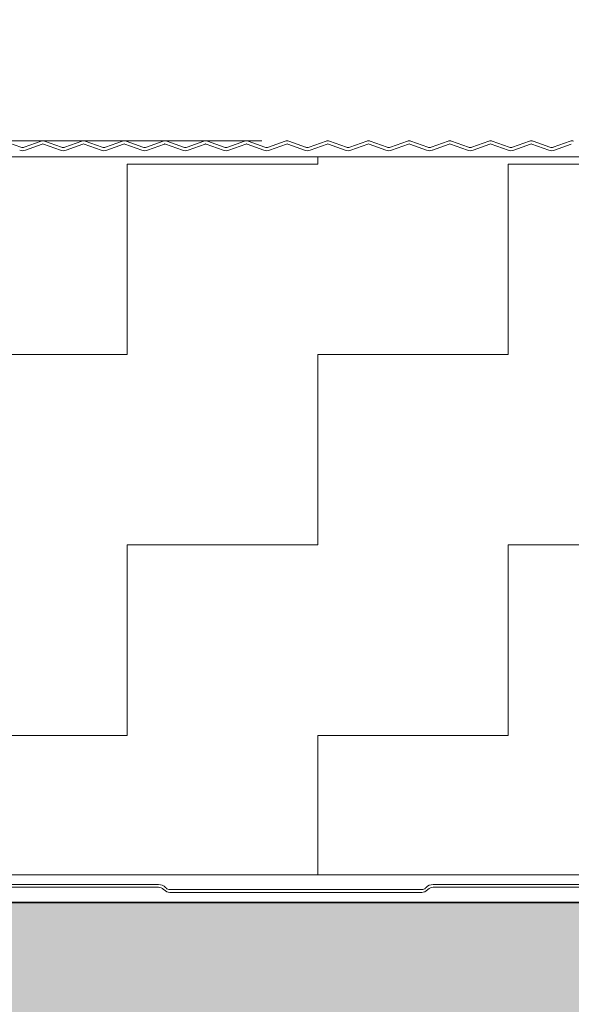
# Model space of a CAD drawing. Header units: metres. Extents: x 1314 to 1415, y -87 to -52.
# Tile 221 of 256: x 1400.941 to 1401.05, y -73.515 to -73.322. Entities that reach past the tile are written whole.
import ezdxf

# ---------------------------------------------------------------- set-up
doc = ezdxf.new("R2010")
doc.units = ezdxf.units.M
doc.header["$PDMODE"] = 65
for name, pattern in [('AUSGEZOGEN', [0]), ('PUNKT2_S9', [0.0015, 0, -0.0015]), ('STRICHPUNKT2_S5', [0.5, 0.35, -0.05, 0.05, -0.05])]:
    doc.linetypes.add(name, pattern=pattern)
doc.layers.add('XR$9$_42143', color=7, linetype='Continuous')
doc.layers.add('XR$9$_42154', color=7, linetype='Continuous')
for name, color, linetype, lineweight in [('XR$9$Achsen', 4, 'AUSGEZOGEN', 13), ('XR$9$Maßlinie 1_50', 7, 'AUSGEZOGEN', 25), ('XR$9$Muster', 4, 'AUSGEZOGEN', 13), ('XR$9$Möblierung', 4, 'AUSGEZOGEN', 13), ('XR$9$Wand Mauerwerk nt', 7, 'AUSGEZOGEN', 25), ('XR$9$Wand Mauerwerk tr_1', 42, 'AUSGEZOGEN', 18)]:
    doc.layers.add(name, color=color, linetype=linetype, lineweight=lineweight)
doc.styles.add('ARIAL', font='arial.ttf')
doc.dimstyles.new('DIMSTYLE_28', dxfattribs={"dimtxt": 0.04, "dimasz": 0.03, "dimexe": 0, "dimexo": 1e-06, "dimgap": 0.02, "dimtad": 2, "dimdec": 1, "dimlfac": 100, "dimrnd": 0.5, "dimzin": 4, "dimdsep": 46, "dimtxsty": 'ARIAL', "dimblk1": 'ALL_ML_KREIS', "dimblk2": 'ALL_ML_KREIS', "dimsah": 1, "dimcen": 0, "dimse1": 1, "dimse2": 1, "dimclrd": 7, "dimclre": 7, "dimclrt": 7, "dimadec": 0, "dimazin": 0, "dimtfac": 1, "dimtdec": 0, "dimtix": 1, "dimtmove": 2, "dimatfit": 3, "dimfxl": 0, "dimtzin": 0, "dimlwd": 0, "dimlwe": 25, "dimarcsym": 0})
doc.dimstyles.new('DIMSTYLE_61', dxfattribs={"dimtxt": 0.04, "dimasz": 0.03, "dimexe": 0, "dimexo": 1e-06, "dimgap": 0.02, "dimtad": 2, "dimdec": 3, "dimrnd": 0.005, "dimzin": 4, "dimdsep": 46, "dimtxsty": 'ARIAL', "dimblk1": 'ALL_ML_KREIS', "dimblk2": 'ALL_ML_KREIS', "dimsah": 1, "dimcen": 0, "dimse1": 1, "dimse2": 1, "dimclrd": 7, "dimclre": 7, "dimclrt": 7, "dimadec": 0, "dimazin": 0, "dimtfac": 1, "dimtdec": 0, "dimtix": 1, "dimtmove": 2, "dimatfit": 3, "dimfxl": 0, "dimtzin": 0, "dimlwd": 0, "dimlwe": 25, "dimarcsym": 0})

# ---------------------------------------------------------------- blocks, each defined once
blk = doc.blocks.new('ALL_ML_KREIS')
at = {"color": 0, "linetype": 'ByBlock', "lineweight": -2}
for p, q in [((0, -0.5), (0, 0.5)), ((-1, 0), (0.5, 0))]:
    blk.add_line(p, q, dxfattribs=at)
blk.add_circle((0, 0), 0.15, dxfattribs=at)
blk = doc.blocks.new('*D621')
at = {"layer": 'DEFPOINTS', "color": 7, "linetype": 'AUSGEZOGEN', "lineweight": 25, "transparency": 33554687}
for p in [(1400.74747, -73.11665), (1401.69646, -73.51113), (1400.74747, -73.51481)]:
    blk.add_point(p, dxfattribs=at)
at = {"layer": 'XR$9$Maßlinie 1_50', "color": 7, "linetype": 'AUSGEZOGEN', "lineweight": -2, "transparency": 33554687}
blk.add_line((1400.74747, -73.11665), (1401.69646, -73.11665), dxfattribs=at)
at = {"layer": 'XR$9$Maßlinie 1_50', "color": 7, "linetype": 'AUSGEZOGEN', "lineweight": 25, "transparency": 33554687, "xscale": 0.03, "yscale": 0.03, "zscale": 0.03, "rotation": 180}
blk.add_blockref('ALL_ML_KREIS', (1400.74747, -73.11665), dxfattribs=at)
at = {"layer": 'XR$9$Maßlinie 1_50', "color": 7, "linetype": 'AUSGEZOGEN', "lineweight": 25, "transparency": 33554687, "xscale": 0.03, "yscale": 0.03, "zscale": 0.03}
blk.add_blockref('ALL_ML_KREIS', (1401.69646, -73.11665), dxfattribs=at)
at = {"layer": 'XR$9$Maßlinie 1_50', "color": 7, "linetype": 'AUSGEZOGEN', "lineweight": 25, "transparency": 33554687, "insert": (1401.22, -73.08597), "char_height": 0.04, "width": 0.16, "attachment_point": 5, "style": 'ARIAL'}
blk.add_mtext('\\A1;{\\A1;{95\\H0.026400;\\S^ ;}}', dxfattribs=at)
blk = doc.blocks.new('*D634')
at = {"layer": 'DEFPOINTS', "color": 7, "linetype": 'AUSGEZOGEN', "lineweight": 25, "transparency": 33554687}
for p in [(1400.75747, -73.2287), (1401.82146, -73.34624), (1400.75747, -73.34852)]:
    blk.add_point(p, dxfattribs=at)
at = {"layer": 'XR$9$Maßlinie 1_50', "color": 7, "linetype": 'AUSGEZOGEN', "lineweight": -2, "transparency": 33554687}
blk.add_line((1400.75747, -73.2287), (1401.82146, -73.2287), dxfattribs=at)
at = {"layer": 'XR$9$Maßlinie 1_50', "color": 7, "linetype": 'AUSGEZOGEN', "lineweight": 25, "transparency": 33554687, "xscale": 0.03, "yscale": 0.03, "zscale": 0.03, "rotation": 180}
blk.add_blockref('ALL_ML_KREIS', (1400.75747, -73.2287), dxfattribs=at)
at = {"layer": 'XR$9$Maßlinie 1_50', "color": 7, "linetype": 'AUSGEZOGEN', "lineweight": 25, "transparency": 33554687, "xscale": 0.03, "yscale": 0.03, "zscale": 0.03}
blk.add_blockref('ALL_ML_KREIS', (1401.82146, -73.2287), dxfattribs=at)
at = {"layer": 'XR$9$Maßlinie 1_50', "color": 7, "linetype": 'AUSGEZOGEN', "lineweight": 25, "transparency": 33554687, "insert": (1401.29643, -73.19801), "char_height": 0.04, "width": 0.2, "attachment_point": 5, "style": 'ARIAL'}
blk.add_mtext('\\A1;{\\A1;{1.06\\H0.026400;\\S5^ ;}}', dxfattribs=at)
blk = doc.blocks.new('*D635')
at = {"layer": 'DEFPOINTS', "color": 7, "linetype": 'AUSGEZOGEN', "lineweight": 25, "transparency": 33554687}
for p in [(1400.59747, -72.99112), (1400.59747, -73.36842), (1401.82146, -73.40324)]:
    blk.add_point(p, dxfattribs=at)
at = {"layer": 'XR$9$Maßlinie 1_50', "color": 7, "linetype": 'AUSGEZOGEN', "lineweight": -2, "transparency": 33554687}
blk.add_line((1400.59747, -72.99112), (1401.82146, -72.99112), dxfattribs=at)
at = {"layer": 'XR$9$Maßlinie 1_50', "color": 7, "linetype": 'AUSGEZOGEN', "lineweight": 25, "transparency": 33554687, "xscale": 0.03, "yscale": 0.03, "zscale": 0.03, "rotation": 180}
blk.add_blockref('ALL_ML_KREIS', (1400.59747, -72.99112), dxfattribs=at)
at = {"layer": 'XR$9$Maßlinie 1_50', "color": 7, "linetype": 'AUSGEZOGEN', "lineweight": 25, "transparency": 33554687, "xscale": 0.03, "yscale": 0.03, "zscale": 0.03}
blk.add_blockref('ALL_ML_KREIS', (1401.82146, -72.99112), dxfattribs=at)
at = {"layer": 'XR$9$Maßlinie 1_50', "color": 7, "linetype": 'AUSGEZOGEN', "lineweight": 25, "transparency": 33554687, "insert": (1401.21643, -72.96112), "char_height": 0.04, "width": 0.2, "attachment_point": 5, "style": 'ARIAL'}
blk.add_mtext('\\A1;{\\A1;{1.22\\H0.026400;\\S5^ ;}}', dxfattribs=at)

msp = doc.modelspace()

# ---------------------------------------------------------------- hatches: boundary and pattern name
at = {"layer": 'XR$9$Muster', "linetype": 'AUSGEZOGEN', "lineweight": 13, "transparency": 33554687}
h = msp.add_hatch(dxfattribs=at)
h.set_pattern_fill('MUSTER', color=4, scale=0.0375, angle=90, style=0, pattern_type=2)
h.set_pattern_definition([(90, (-0.075, 0.075), (-0.0375, 0.0375), [0.0375, -0.0375]), (180, (-0.075, 0.075), (-0.0375, -0.0375), [0.0375, -0.0375])])
h.paths.add_polyline_path([(1401.82146, -73.34852), (1400.75747, -73.34852), (1400.75747, -73.48993), (1401.82146, -73.48993)], flags=0)
at = {"layer": 'XR$9$Möblierung', "linetype": 'AUSGEZOGEN', "lineweight": 13, "transparency": 33554687}
msp.add_hatch(color=8, dxfattribs=at).paths.add_polyline_path([(1401.62233, -73.59094), (1401.62256, -73.59108), (1401.62256, -73.59136), (1401.67476, -73.59136), (1401.67476, -73.59012), (1401.67594, -73.5892), (1401.67697, -73.58812), (1401.67783, -73.58689), (1401.67896, -73.58462), (1401.67896, -73.58037), (1401.67915, -73.57913), (1401.67972, -73.57802), (1401.6806, -73.57713), (1401.68172, -73.57656), (1401.68296, -73.57637), (1401.69246, -73.57637), (1401.69369, -73.57656), (1401.69481, -73.57713), (1401.69569, -73.57802), (1401.69626, -73.57913), (1401.69646, -73.58037), (1401.69646, -73.49537), (1401.23696, -73.49537), (1401.23096, -73.49537), (1401.21296, -73.49537), (1401.20696, -73.49537), (1400.74747, -73.49537), (1400.74747, -73.62537), (1400.74766, -73.62413), (1400.74823, -73.62302), (1400.74912, -73.62213), (1400.75023, -73.62156), (1400.75147, -73.62137), (1400.76097, -73.62137), (1400.7622, -73.62156), (1400.76332, -73.62213), (1400.7642, -73.62302), (1400.76477, -73.62413), (1400.76497, -73.62537), (1400.76497, -73.62962), (1400.76609, -73.63189), (1400.76695, -73.63312), (1400.76798, -73.6342), (1400.76917, -73.63512), (1400.76917, -73.63637), (1400.82137, -73.63637), (1400.82137, -73.63608), (1400.82159, -73.63594), (1400.82347, -73.63237), (1400.82347, -73.63164), (1400.82537, -73.63164), (1400.82537, -73.6491), (1400.82347, -73.6491), (1400.82347, -73.64837), (1400.82159, -73.6448), (1400.82137, -73.64466), (1400.82137, -73.64437), (1400.76917, -73.64437), (1400.76917, -73.64562), (1400.76798, -73.64654), (1400.76695, -73.64762), (1400.76609, -73.64885), (1400.76497, -73.65112), (1400.76497, -73.65537), (1400.76477, -73.65661), (1400.7642, -73.65772), (1400.76332, -73.65861), (1400.7622, -73.65917), (1400.76097, -73.65937), (1400.75147, -73.65937), (1400.75023, -73.65917), (1400.74912, -73.65861), (1400.74823, -73.65772), (1400.74766, -73.65661), (1400.74747, -73.65537), (1400.74747, -73.73537), (1400.74766, -73.73413), (1400.74823, -73.73302), (1400.74912, -73.73213), (1400.75023, -73.73156), (1400.75147, -73.73137), (1400.76097, -73.73137), (1400.7622, -73.73156), (1400.76332, -73.73213), (1400.7642, -73.73302), (1400.76477, -73.73413), (1400.76497, -73.73537), (1400.76497, -73.73962), (1400.76609, -73.74189), (1400.76695, -73.74312), (1400.76798, -73.7442), (1400.76917, -73.74512), (1400.76917, -73.74637), (1400.82137, -73.74637), (1400.82137, -73.74608), (1400.82159, -73.74594), (1400.82347, -73.74237), (1400.82347, -73.74164), (1400.82537, -73.74164), (1400.82537, -73.7591), (1400.82347, -73.7591), (1400.82347, -73.75837), (1400.82159, -73.7548), (1400.82137, -73.75466), (1400.82137, -73.75437), (1400.76917, -73.75437), (1400.76917, -73.75562), (1400.76798, -73.75654), (1400.76695, -73.75762), (1400.76609, -73.75885), (1400.76497, -73.76112), (1400.76497, -73.76537), (1400.76477, -73.76661), (1400.7642, -73.76772), (1400.76332, -73.76861), (1400.7622, -73.76917), (1400.76097, -73.76937), (1400.75147, -73.76937), (1400.75023, -73.76917), (1400.74912, -73.76861), (1400.74823, -73.76772), (1400.74766, -73.76661), (1400.74747, -73.76537), (1400.74747, -73.89537), (1401.69646, -73.89537), (1401.69646, -73.83037), (1401.69626, -73.83161), (1401.69569, -73.83272), (1401.69481, -73.83361), (1401.69369, -73.83417), (1401.69246, -73.83437), (1401.68296, -73.83437), (1401.68172, -73.83417), (1401.6806, -73.83361), (1401.67972, -73.83272), (1401.67915, -73.83161), (1401.67896, -73.83037), (1401.67896, -73.82612), (1401.67783, -73.82385), (1401.67697, -73.82262), (1401.67594, -73.82154), (1401.67476, -73.82062), (1401.67476, -73.81937), (1401.62256, -73.81937), (1401.62256, -73.81966), (1401.62233, -73.8198), (1401.62046, -73.82337), (1401.62046, -73.8241), (1401.61856, -73.8241), (1401.61856, -73.80664), (1401.62046, -73.80664), (1401.62046, -73.80737), (1401.62233, -73.81094), (1401.62256, -73.81108), (1401.62256, -73.81137), (1401.67476, -73.81137), (1401.67476, -73.81012), (1401.67594, -73.8092), (1401.67697, -73.80812), (1401.67783, -73.80689), (1401.67896, -73.80462), (1401.67896, -73.80037), (1401.67915, -73.79913), (1401.67972, -73.79802), (1401.6806, -73.79713), (1401.68172, -73.79656), (1401.68296, -73.79637), (1401.69246, -73.79637), (1401.69369, -73.79656), (1401.69481, -73.79713), (1401.69569, -73.79802), (1401.69626, -73.79913), (1401.69646, -73.80037), (1401.69646, -73.61037), (1401.69626, -73.61161), (1401.69569, -73.61272), (1401.69481, -73.61361), (1401.69369, -73.61417), (1401.69246, -73.61437), (1401.68296, -73.61437), (1401.68172, -73.61417), (1401.6806, -73.61361), (1401.67972, -73.61272), (1401.67915, -73.61161), (1401.67896, -73.61037), (1401.67896, -73.60612), (1401.67783, -73.60385), (1401.67697, -73.60262), (1401.67594, -73.60154), (1401.67476, -73.60062), (1401.67476, -73.59937), (1401.62256, -73.59937), (1401.62256, -73.59966), (1401.62233, -73.5998), (1401.62046, -73.60337), (1401.62046, -73.6041), (1401.61856, -73.6041), (1401.61856, -73.58664), (1401.62046, -73.58664), (1401.62046, -73.58737)])

# ---------------------------------------------------------------- linework, layer by layer
at = {"color": 7, "linetype": 'AUSGEZOGEN', "lineweight": 35, "transparency": 33554687}
msp.add_lwpolyline([(1400.74747, -73.49537), (1401.69646, -73.49537), (1401.69646, -73.89537), (1400.74747, -73.89537), (1400.74747, -73.49537)], close=True, dxfattribs=at)
at = {"layer": 'XR$9$_42143', "color": 30, "linetype": 'AUSGEZOGEN', "lineweight": 13, "transparency": 33554687}
for p, q in [((1400.9416, -73.34664), (1400.93828, -73.34543)), ((1400.94561, -73.34543), (1400.94229, -73.34664)), ((1400.9425, -73.34723), (1400.94582, -73.34602)), ((1400.94608, -73.34602), (1400.9494, -73.34723)), ((1400.94961, -73.34664), (1400.94629, -73.34543)), ((1400.95362, -73.34543), (1400.9503, -73.34664)), ((1400.95051, -73.34723), (1400.95383, -73.34602)), ((1400.95409, -73.34602), (1400.95741, -73.34723)), ((1400.95762, -73.34664), (1400.9543, -73.34543)), ((1400.96163, -73.34543), (1400.9583, -73.34664)), ((1400.95852, -73.34723), (1400.96184, -73.34602)), ((1400.96209, -73.34602), (1400.96541, -73.34723)), ((1400.96563, -73.34664), (1400.96231, -73.34543)), ((1400.96963, -73.34543), (1400.96631, -73.34664)), ((1400.96963, -73.34543), (1400.96631, -73.34664)), ((1400.96653, -73.34723), (1400.96985, -73.34602)), ((1400.96653, -73.34723), (1400.96985, -73.34602)), ((1400.9701, -73.34602), (1400.97342, -73.34723)), ((1400.97364, -73.34664), (1400.97032, -73.34543)), ((1400.97764, -73.34543), (1400.97432, -73.34664)), ((1400.97454, -73.34723), (1400.97786, -73.34602)), ((1400.97811, -73.34602), (1400.98143, -73.34723)), ((1400.98165, -73.34664), (1400.97833, -73.34543)), ((1400.98565, -73.34543), (1400.98233, -73.34664)), ((1400.98255, -73.34723), (1400.98587, -73.34602)), ((1400.98612, -73.34602), (1400.98944, -73.34723)), ((1400.98966, -73.34664), (1400.98633, -73.34543)), ((1400.99366, -73.34543), (1400.99034, -73.34664)), ((1400.99055, -73.34723), (1400.99388, -73.34602)), ((1400.99413, -73.34602), (1400.99745, -73.34723)), ((1400.99766, -73.34664), (1400.99434, -73.34543)), ((1401.00167, -73.34543), (1400.99835, -73.34664)), ((1400.99856, -73.34723), (1401.00188, -73.34602)), ((1401.00214, -73.34602), (1401.00546, -73.34723)), ((1401.00567, -73.34664), (1401.00235, -73.34543)), ((1401.00968, -73.34543), (1401.00636, -73.34664)), ((1401.00657, -73.34723), (1401.00989, -73.34602)), ((1401.01015, -73.34602), (1401.01347, -73.34723)), ((1401.01368, -73.34664), (1401.01036, -73.34543)), ((1401.01769, -73.34543), (1401.01436, -73.34664)), ((1401.01458, -73.34723), (1401.0179, -73.34602)), ((1401.01815, -73.34602), (1401.02147, -73.34723)), ((1401.02169, -73.34664), (1401.01837, -73.34543)), ((1401.02569, -73.34543), (1401.02237, -73.34664)), ((1401.02259, -73.34723), (1401.02591, -73.34602)), ((1401.02616, -73.34602), (1401.02948, -73.34723)), ((1401.0297, -73.34664), (1401.02638, -73.34543)), ((1401.0337, -73.34543), (1401.03038, -73.34664)), ((1401.0306, -73.34723), (1401.03392, -73.34602)), ((1401.03417, -73.34602), (1401.03749, -73.34723)), ((1401.03771, -73.34664), (1401.03439, -73.34543)), ((1401.04171, -73.34543), (1401.03839, -73.34664)), ((1401.03861, -73.34723), (1401.04193, -73.34602)), ((1401.04218, -73.34602), (1401.0455, -73.34723)), ((1401.04572, -73.34664), (1401.0424, -73.34543)), ((1401.04972, -73.34543), (1401.0464, -73.34664)), ((1401.04661, -73.34723), (1401.04994, -73.34602)), ((1400.96868, -73.49182), (1400.91899, -73.49182)), ((1400.91899, -73.49237), (1400.96868, -73.49237)), ((1400.9697, -73.49279), (1400.96981, -73.4929)), ((1400.9702, -73.49251), (1400.97009, -73.4924)), ((1401.0205, -73.49282), (1400.97094, -73.49282)), ((1400.97094, -73.49337), (1401.0205, -73.49337)), ((1401.02135, -73.4924), (1401.02124, -73.49251)), ((1401.02163, -73.4929), (1401.02173, -73.49279)), ((1401.02276, -73.49237), (1401.07244, -73.49237))]:
    msp.add_line(p, q, dxfattribs=at)
for centre, radius, start, end in [((1400.94195, -73.3457), 0.001, 250.0189, 289.9791), ((1400.94595, -73.34637), 0.001, 70.0189, 109.9791), ((1400.94595, -73.34637), 0.00037, 70.0189, 109.9791), ((1400.94995, -73.3457), 0.001, 250.0189, 289.9791), ((1400.95396, -73.34637), 0.001, 70.0189, 109.9791), ((1400.95396, -73.34637), 0.00037, 70.0189, 109.9791), ((1400.95796, -73.3457), 0.001, 250.0189, 289.9791), ((1400.96197, -73.34637), 0.001, 70.0189, 109.9791), ((1400.96197, -73.34637), 0.00037, 70.0189, 109.9791), ((1400.96597, -73.3457), 0.001, 250.0189, 289.9791), ((1400.96597, -73.3457), 0.001, 250.0189, 289.9791), ((1400.96998, -73.34637), 0.001, 70.0189, 109.9791), ((1400.96998, -73.34637), 0.001, 70.0189, 109.9791), ((1400.96998, -73.34637), 0.00037, 70.0189, 109.9791), ((1400.96998, -73.34637), 0.00037, 70.0189, 109.9791), ((1400.97398, -73.3457), 0.001, 250.0189, 289.9791), ((1400.97798, -73.34637), 0.001, 70.0189, 109.9791), ((1400.97798, -73.34637), 0.00037, 70.0189, 109.9791), ((1400.98199, -73.3457), 0.001, 250.0189, 289.9791), ((1400.98599, -73.34637), 0.001, 70.0189, 109.9791), ((1400.98599, -73.34637), 0.00037, 70.0189, 109.9791), ((1400.99, -73.3457), 0.001, 250.0189, 289.9791), ((1400.994, -73.34637), 0.001, 70.0189, 109.9791), ((1400.994, -73.34637), 0.00037, 70.0189, 109.9791), ((1400.99801, -73.3457), 0.001, 250.0189, 289.9791), ((1401.00201, -73.34637), 0.001, 70.0189, 109.9791), ((1401.00201, -73.34637), 0.00037, 70.0189, 109.9791), ((1401.00601, -73.3457), 0.001, 250.0189, 289.9791), ((1401.01002, -73.34637), 0.001, 70.0189, 109.9791), ((1401.01002, -73.34637), 0.00037, 70.0189, 109.9791), ((1401.01402, -73.3457), 0.001, 250.0189, 289.9791), ((1401.01803, -73.34637), 0.001, 70.0189, 109.9791), ((1401.01803, -73.34637), 0.00037, 70.0189, 109.9791), ((1401.02203, -73.3457), 0.001, 250.0189, 289.9791), ((1401.02604, -73.34637), 0.001, 70.0189, 109.9791), ((1401.02604, -73.34637), 0.00037, 70.0189, 109.9791), ((1401.03004, -73.3457), 0.001, 250.0189, 289.9791), ((1401.03405, -73.34637), 0.001, 70.0189, 109.9791), ((1401.03405, -73.34637), 0.00037, 70.0189, 109.9791), ((1401.03805, -73.3457), 0.001, 250.0189, 289.9791), ((1401.04205, -73.34637), 0.001, 70.0189, 109.9791), ((1401.04205, -73.34637), 0.00037, 70.0189, 109.9791), ((1401.04606, -73.3457), 0.001, 250.0189, 289.9791), ((1401.05006, -73.34637), 0.001, 70.0189, 109.9791), ((1400.94195, -73.3457), 0.00163, 250.0189, 289.9791), ((1400.94995, -73.3457), 0.00163, 250.0189, 289.9791), ((1400.95796, -73.3457), 0.00163, 250.0189, 289.9791), ((1400.96597, -73.3457), 0.00163, 250.0189, 289.9791), ((1400.96597, -73.3457), 0.00163, 250.0189, 289.9791), ((1400.97398, -73.3457), 0.00163, 250.0189, 289.9791), ((1400.98199, -73.3457), 0.00163, 250.0189, 289.9791), ((1400.99, -73.3457), 0.00163, 250.0189, 289.9791), ((1400.99801, -73.3457), 0.00163, 250.0189, 289.9791), ((1401.00601, -73.3457), 0.00163, 250.0189, 289.9791), ((1401.01402, -73.3457), 0.00163, 250.0189, 289.9791), ((1401.02203, -73.3457), 0.00163, 250.0189, 289.9791), ((1401.03004, -73.3457), 0.00163, 250.0189, 289.9791), ((1401.03805, -73.3457), 0.00163, 250.0189, 289.9791), ((1401.04606, -73.3457), 0.00163, 250.0189, 289.9791), ((1400.96868, -73.49382), 0.002, 45, 90), ((1401.02276, -73.49382), 0.002, 90, 135), ((1400.96868, -73.49382), 0.00145, 45, 90), ((1400.97094, -73.49177), 0.0016, 225, 270), ((1400.97094, -73.49177), 0.00105, 225, 270), ((1401.0205, -73.49177), 0.00105, 270, 315), ((1401.0205, -73.49177), 0.0016, 270, 315), ((1401.02276, -73.49382), 0.00145, 90, 135)]:
    msp.add_arc(centre, radius, start, end, dxfattribs=at)
at = {"layer": 'XR$9$_42154', "color": 51, "linetype": 'AUSGEZOGEN', "lineweight": 13, "transparency": 33554687}
for p, q in [((1400.94582, -73.34602), (1400.9425, -73.34723)), ((1400.9494, -73.34723), (1400.94608, -73.34602)), ((1400.95383, -73.34602), (1400.95051, -73.34723)), ((1400.95741, -73.34723), (1400.95409, -73.34602)), ((1400.96184, -73.34602), (1400.95852, -73.34723)), ((1400.96541, -73.34723), (1400.96209, -73.34602)), ((1400.96985, -73.34602), (1400.96653, -73.34723)), ((1400.96985, -73.34602), (1400.96653, -73.34723)), ((1400.97342, -73.34723), (1400.9701, -73.34602)), ((1400.97786, -73.34602), (1400.97454, -73.34723)), ((1400.98143, -73.34723), (1400.97811, -73.34602)), ((1400.98587, -73.34602), (1400.98255, -73.34723)), ((1400.98944, -73.34723), (1400.98612, -73.34602)), ((1400.99388, -73.34602), (1400.99055, -73.34723)), ((1400.99745, -73.34723), (1400.99413, -73.34602)), ((1401.00188, -73.34602), (1400.99856, -73.34723)), ((1401.00546, -73.34723), (1401.00214, -73.34602)), ((1401.00989, -73.34602), (1401.00657, -73.34723)), ((1401.01347, -73.34723), (1401.01015, -73.34602)), ((1401.0179, -73.34602), (1401.01458, -73.34723)), ((1401.02147, -73.34723), (1401.01815, -73.34602)), ((1401.02591, -73.34602), (1401.02259, -73.34723)), ((1401.02948, -73.34723), (1401.02616, -73.34602)), ((1401.03392, -73.34602), (1401.0306, -73.34723)), ((1401.03749, -73.34723), (1401.03417, -73.34602)), ((1401.04193, -73.34602), (1401.03861, -73.34723)), ((1401.0455, -73.34723), (1401.04218, -73.34602)), ((1401.04994, -73.34602), (1401.04661, -73.34723)), ((1400.91899, -73.49182), (1400.96868, -73.49182)), ((1401.02276, -73.49182), (1401.07244, -73.49182)), ((1400.97009, -73.4924), (1400.9702, -73.49251)), ((1400.97094, -73.49282), (1401.0205, -73.49282)), ((1401.02124, -73.49251), (1401.02135, -73.4924))]:
    msp.add_line(p, q, dxfattribs=at)
for centre, radius, start, end in [((1400.94595, -73.34637), 0.00037, 70.0189, 109.9791), ((1400.95396, -73.34637), 0.00037, 70.0189, 109.9791), ((1400.96197, -73.34637), 0.00037, 70.0189, 109.9791), ((1400.96998, -73.34637), 0.00037, 70.0189, 109.9791), ((1400.96998, -73.34637), 0.00037, 70.0189, 109.9791), ((1400.97798, -73.34637), 0.00037, 70.0189, 109.9791), ((1400.98599, -73.34637), 0.00037, 70.0189, 109.9791), ((1400.994, -73.34637), 0.00037, 70.0189, 109.9791), ((1401.00201, -73.34637), 0.00037, 70.0189, 109.9791), ((1401.01002, -73.34637), 0.00037, 70.0189, 109.9791), ((1401.01803, -73.34637), 0.00037, 70.0189, 109.9791), ((1401.02604, -73.34637), 0.00037, 70.0189, 109.9791), ((1401.03405, -73.34637), 0.00037, 70.0189, 109.9791), ((1401.04205, -73.34637), 0.00037, 70.0189, 109.9791), ((1400.94195, -73.3457), 0.00163, 250.0189, 289.9791), ((1400.94995, -73.3457), 0.00163, 250.0189, 289.9791), ((1400.95796, -73.3457), 0.00163, 250.0189, 289.9791), ((1400.96597, -73.3457), 0.00163, 250.0189, 289.9791), ((1400.96597, -73.3457), 0.00163, 250.0189, 289.9791), ((1400.97398, -73.3457), 0.00163, 250.0189, 289.9791), ((1400.98199, -73.3457), 0.00163, 250.0189, 289.9791), ((1400.99, -73.3457), 0.00163, 250.0189, 289.9791), ((1400.99801, -73.3457), 0.00163, 250.0189, 289.9791), ((1401.00601, -73.3457), 0.00163, 250.0189, 289.9791), ((1401.01402, -73.3457), 0.00163, 250.0189, 289.9791), ((1401.02203, -73.3457), 0.00163, 250.0189, 289.9791), ((1401.03004, -73.3457), 0.00163, 250.0189, 289.9791), ((1401.03805, -73.3457), 0.00163, 250.0189, 289.9791), ((1401.04606, -73.3457), 0.00163, 250.0189, 289.9791), ((1400.96868, -73.49382), 0.002, 45, 90), ((1401.02276, -73.49382), 0.002, 90, 135), ((1400.97094, -73.49177), 0.00105, 225, 270), ((1401.0205, -73.49177), 0.00105, 270, 315)]:
    msp.add_arc(centre, radius, start, end, dxfattribs=at)
at = {"layer": 'XR$9$Achsen', "color": 4, "linetype": 'STRICHPUNKT2_S5', "lineweight": 35, "transparency": 33554687}
msp.add_line((1400.24931, -73.49537), (1404.51596, -73.49537), dxfattribs=at)
at = {"layer": 'XR$9$Wand Mauerwerk nt', "color": 7, "linetype": 'AUSGEZOGEN', "lineweight": 13, "transparency": 33554687}
for p, q in [((1401.82146, -73.34852), (1400.74747, -73.34852)), ((1401.82146, -73.48993), (1400.74747, -73.48993))]:
    msp.add_line(p, q, dxfattribs=at)
at = {"layer": 'XR$9$Wand Mauerwerk tr_1', "color": 52, "linetype": 'PUNKT2_S9', "lineweight": 13, "transparency": 33554687}
msp.add_line((1400.28904, -73.34537), (1402.12316, -73.34537), dxfattribs=at)

# ---------------------------------------------------------------- dimensions: what is measured, and where the dimension line sits
at = {"layer": 'XR$9$Maßlinie 1_50', "color": 7, "linetype": 'AUSGEZOGEN', "lineweight": 25, "transparency": 33554687}
for base, p1, p2, dimstyle, picture, middle in [((1401.82146, -72.99112), (1400.59747, -73.36841), (1401.82146, -73.40324), 'DIMSTYLE_61', '*D635', (1401.21643, -72.96112)), ((1401.69646, -73.11665), (1400.74747, -73.51481), (1401.69646, -73.51113), 'DIMSTYLE_28', '*D621', (1401.22, -73.08597)), ((1401.82146, -73.2287), (1400.75747, -73.34852), (1401.82146, -73.34624), 'DIMSTYLE_61', '*D634', (1401.29643, -73.19801))]:
    dim = msp.add_linear_dim(base=base, p1=p1, p2=p2, dimstyle=dimstyle, override={"dimpost": '<>', "dimclrd": 7, "dimclre": 7, "dimclrt": 7, "dimlwd": 0, "dimlwe": 25}, dxfattribs=at)
    dim.commit()
    dim.dimension.update_dxf_attribs({"geometry": picture, "text_midpoint": middle, "dimtype": 160})

doc.saveas('drawing.dxf')
